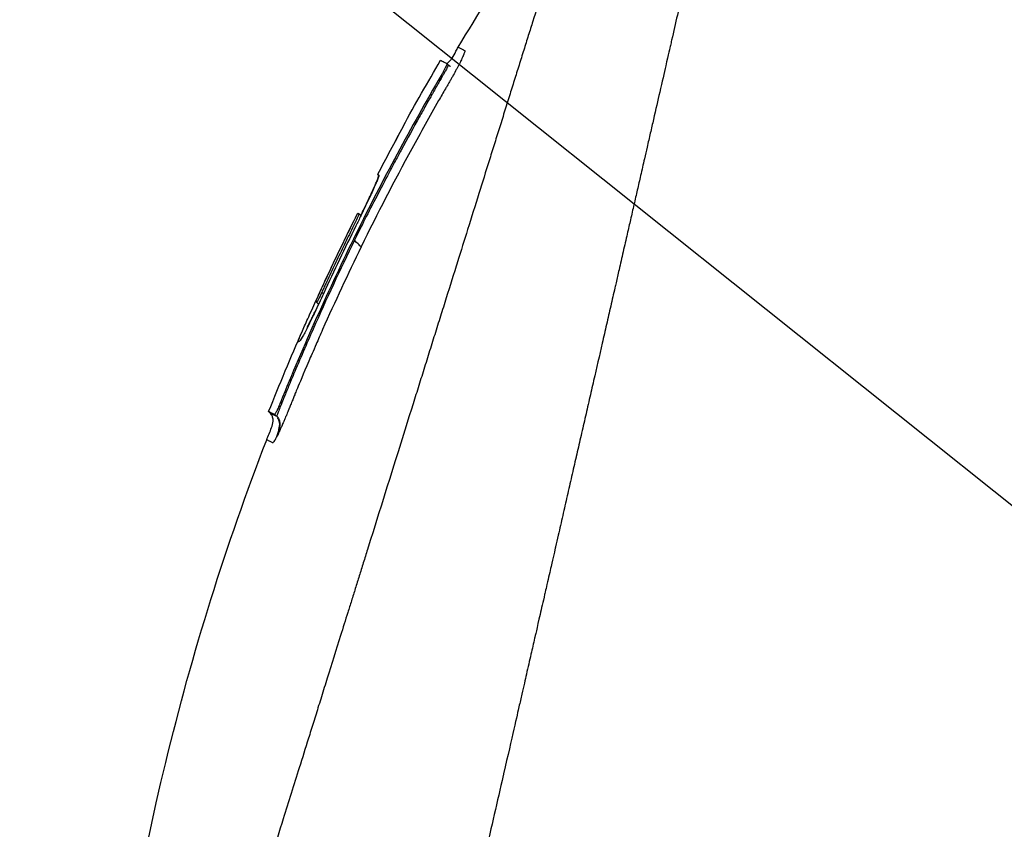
# Model space of a CAD drawing. Header units: millimetres. Extents: x 0 to 4378, y 0 to 2376.
# Tile 219 of 256: x 1425 to 1471, y 1201 to 1239. Entities that reach past the tile are written whole.
import ezdxf

# ---------------------------------------------------------------- set-up
doc = ezdxf.new("R2010")
doc.units = ezdxf.units.MM
doc.header["$LTSCALE"] = 0.2
doc.styles.add('Rainbow-5.0 Style', font='malgunsl.ttf')
doc.dimstyles.new('Rainbow-5.0 Style', dxfattribs={"dimtxt": 4, "dimasz": 2.5, "dimexe": 1, "dimexo": 1, "dimgap": 1, "dimtad": 1, "dimdsep": 46, "dimtxsty": 'Rainbow-5.0 Style', "dimcen": 0, "dimclrd": 251, "dimclre": 251, "dimclrt": 7, "dimazin": 3, "dimtp": 0.1, "dimtm": 0.1, "dimtfac": 0.61, "dimtmove": 0, "dimatfit": 3, "dimfxl": 1, "dimlwd": -1, "dimlwe": -1, "dimarcsym": 1})

# ---------------------------------------------------------------- blocks, each defined once
blk = doc.blocks.new('Blk$A47R2-4W24B')
for p, q in [((-199.903, 634.887), (-199.96, 634.944)), ((-200.189, 634.325), (-200.239, 634.375)), ((-202.033, 631.976), (-202.028, 631.973)), ((-202.033, 631.976), (-202.029, 631.972)), ((-203.237, 629.714), (-203.175, 629.652)), ((-203.237, 629.714), (-203.175, 629.652)), ((-203.175, 629.682), (-203.173, 629.68)), ((-202.972, 629.27), (-202.972, 629.27)), ((-204.169, 627.889), (-204.17, 627.889)), ((-204.108, 627.858), (-204.021, 627.771)), ((-205.791, 624.078), (-205.865, 624.153)), ((-206.15, 623.723), (-206.018, 623.591)), ((-207.818, 618.959), (-207.765, 618.907)), ((-208.374, 618.53), (-208.301, 618.458)), ((-208.095, 618.388), (-208.022, 618.315))]:
    blk.add_line(p, q)
for centre, radius, start, end in [((-95.341, 573.439), 121.689, 151.24844, 152.45484), ((-95.338, 573.438), 121.694, 151.24936, 152.45507)]:
    blk.add_arc(centre, radius, start, end)
for points, knots in [([(-188.671, 567.098), (-188.659, 567.11), (-188.508, 567.261), (-188.433, 567.335), (-188.374, 567.395), (-188.195, 567.573), (-188.075, 567.693), (-187.716, 568.052), (-187.475, 568.292), (-186.75, 569.016), (-186.263, 569.503), (-184.788, 570.976), (-183.79, 571.974), (-182.537, 573.228), (-182.286, 573.478), (-181.716, 574.048), (-181.391, 574.374), (-180.47, 575.295), (-179.861, 575.905), (-179.125, 576.642), (-179.003, 576.765), (-178.771, 576.997), (-178.661, 577.106), (-177.381, 578.389), (-176.197, 579.575), (-174.32, 581.457), (-173.635, 582.145), (-172.16, 583.625), (-171.368, 584.42), (-168.455, 587.345), (-166.31, 589.501), (-163.435, 592.396), (-162.719, 593.117), (-161.895, 593.948), (-161.789, 594.055), (-161.604, 594.242), (-161.519, 594.327), (-161.35, 594.498), (-161.263, 594.586), (-161.061, 594.79), (-160.949, 594.902), (-160.751, 595.103), (-160.668, 595.187), (-160.463, 595.394), (-160.34, 595.518), (-160.115, 595.746), (-160.013, 595.849), (-159.382, 596.486), (-158.853, 597.021), (-157.636, 598.253), (-156.947, 598.949), (-155.561, 600.353), (-154.863, 601.061), (-153.721, 602.219), (-153.274, 602.673), (-152.726, 603.228), (-152.625, 603.331), (-152.337, 603.622), (-152.151, 603.811), (-151.514, 604.456), (-151.06, 604.916), (-150.365, 605.62), (-150.12, 605.869), (-149.791, 606.201), (-149.706, 606.287), (-149.576, 606.419), (-149.533, 606.463), (-149.392, 606.605), (-149.292, 606.706), (-149.044, 606.957), (-148.889, 607.114), (-148.545, 607.461), (-148.362, 607.646), (-148, 608.012), (-147.822, 608.192), (-147.582, 608.434), (-147.524, 608.493), (-147.316, 608.703), (-147.161, 608.859), (-146.775, 609.249), (-146.556, 609.471), (-146.172, 609.859), (-146.008, 610.023), (-145.683, 610.351), (-145.518, 610.517), (-145.095, 610.944), (-144.841, 611.201), (-144.395, 611.652), (-144.209, 611.839), (-143.883, 612.168), (-143.743, 612.309), (-143.532, 612.522), (-143.461, 612.594), (-143.187, 612.871), (-142.984, 613.075), (-141.868, 614.201), (-140.957, 615.119), (-139.072, 617.019), (-138.095, 618.003), (-136.747, 619.361), (-136.368, 619.742), (-135.807, 620.306), (-135.625, 620.489), (-135.013, 621.105), (-134.58, 621.541), (-133.707, 622.419), (-133.264, 622.864), (-131.864, 624.273), (-130.912, 625.229), (-129.193, 626.955), (-128.424, 627.728), (-126.769, 629.389), (-125.885, 630.276), (-124.309, 631.856), (-123.614, 632.553), (-120.278, 635.896), (-117.751, 638.425), (-114.913, 641.262), (-114.418, 641.758), (-113.462, 642.713), (-113, 643.175), (-110.795, 645.378), (-109.193, 646.978), (-107.159, 649.009), (-106.569, 649.598), (-105.501, 650.664), (-105.021, 651.144), (-103.743, 652.418), (-103.082, 653.078), (-102.4, 653.759), (-102.226, 653.933), (-101.954, 654.204), (-101.879, 654.279), (-101.879, 654.279)], [-6.229962, -6.229962, -6.229962, -6.229962, -6.227864, -6.227864, -6.219552, -6.219552, -6.202929, -6.202929, -6.16968, -6.16968, -6.103208, -6.103208, -5.970065, -5.970065, -5.937453, -5.937453, -5.895346, -5.895346, -5.816119, -5.816119, -5.800362, -5.800362, -5.786281, -5.786281, -5.635887, -5.635887, -5.550128, -5.550128, -5.451964, -5.451964, -5.19041, -5.19041, -5.103809, -5.103809, -5.091041, -5.091041, -5.081268, -5.081268, -5.070806, -5.070806, -5.057101, -5.057101, -5.047416, -5.047416, -5.032993, -5.032993, -5.021064, -5.021064, -4.959513, -4.959513, -4.879662, -4.879662, -4.798866, -4.798866, -4.746913, -4.746913, -4.735039, -4.735039, -4.713278, -4.713278, -4.660559, -4.660559, -4.631405, -4.631405, -4.620962, -4.620962, -4.61581, -4.61581, -4.603824, -4.603824, -4.585775, -4.585775, -4.565126, -4.565126, -4.545061, -4.545061, -4.538129, -4.538129, -4.518662, -4.518662, -4.489931, -4.489931, -4.468034, -4.468034, -4.446173, -4.446173, -4.412022, -4.412022, -4.38742, -4.38742, -4.368644, -4.368644, -4.359076, -4.359076, -4.331844, -4.331844, -4.208918, -4.208918, -4.076245, -4.076245, -4.023995, -4.023995, -3.998904, -3.998904, -3.939656, -3.939656, -3.878964, -3.878964, -3.746371, -3.746371, -3.637173, -3.637173, -3.509455, -3.509455, -3.406658, -3.406658, -3.009825, -3.009825, -2.924337, -2.924337, -2.84138, -2.84138, -2.519502, -2.519502, -2.374871, -2.374871, -2.235834, -2.235834, -1.965462, -1.965462, -1.83333, -1.83333, -1.674568, -1.674568, -1.674568, -1.674568]), ([(-187.964, 566.391), (-187.929, 566.426), (-187.628, 566.727), (-186.957, 567.396), (-186.703, 567.649), (-185.939, 568.413), (-185.424, 568.927), (-183.867, 570.483), (-182.809, 571.54), (-181.442, 572.908), (-181.139, 573.211), (-180.48, 573.871), (-180.127, 574.224), (-178.824, 575.528), (-177.871, 576.483), (-176.366, 577.991), (-175.814, 578.544), (-173.782, 580.581), (-172.286, 582.082), (-167.824, 586.561), (-162.258, 592.155), (-156.387, 598.094), (-155.076, 599.421), (-153.118, 601.406), (-152.471, 602.063), (-151.57, 602.977), (-151.314, 603.235), (-150.559, 604), (-150.061, 604.505), (-149.404, 605.17), (-149.25, 605.326), (-148.986, 605.594), (-148.878, 605.702), (-148.668, 605.915), (-148.565, 606.019), (-148.359, 606.228), (-148.252, 606.336), (-147.733, 606.86), (-147.322, 607.275), (-146.469, 608.137), (-146.028, 608.582), (-144.77, 609.852), (-143.953, 610.677), (-142.329, 612.316), (-141.521, 613.13), (-139.869, 614.796), (-139.025, 615.646), (-137.309, 617.376), (-136.433, 618.258), (-135.104, 619.595), (-134.648, 620.054), (-133.426, 621.284), (-132.675, 622.039), (-131.077, 623.646), (-130.236, 624.491), (-128.587, 626.147), (-127.778, 626.959), (-126.207, 628.536), (-125.442, 629.304), (-123.229, 631.523), (-121.8, 632.956), (-117.831, 636.931), (-115.381, 639.382), (-112.704, 642.058), (-112.272, 642.489), (-110.264, 644.496), (-108.8, 645.958), (-105.531, 649.222), (-103.943, 650.808), (-102.574, 652.174), (-102.332, 652.415), (-101.81, 652.936), (-101.572, 653.174), (-101.253, 653.492), (-101.173, 653.572), (-101.172, 653.572)], [0.000001, 0.000001, 0.000001, 0.000001, 0.0174896, 0.0174896, 0.0280641, 0.0280641, 0.0492044, 0.0492044, 0.0915833, 0.0915833, 0.103829, 0.103829, 0.1177045, 0.1177045, 0.1548929, 0.1548929, 0.1762617, 0.1762617, 0.2332292, 0.2332292, 0.3447473, 0.3447473, 0.3768428, 0.3768428, 0.3928613, 0.3928613, 0.3992061, 0.3992061, 0.4115742, 0.4115742, 0.4153435, 0.4153435, 0.4181398, 0.4181398, 0.4207138, 0.4207138, 0.4231441, 0.4231441, 0.4328041, 0.4328041, 0.443145, 0.443145, 0.4624048, 0.4624048, 0.4815797, 0.4815797, 0.5018181, 0.5018181, 0.5229618, 0.5229618, 0.5340035, 0.5340035, 0.5527188, 0.5527188, 0.5738832, 0.5738832, 0.5945831, 0.5945831, 0.6145009, 0.6145009, 0.6528362, 0.6528362, 0.7241388, 0.7241388, 0.7381113, 0.7381113, 0.7906485, 0.7906485, 0.8696683, 0.8696683, 0.8893857, 0.8893857, 0.91901, 0.91901, 0.9486615, 0.9486615, 0.9486615, 0.9486615]), ([(-185.699, 651.991), (-185.7, 651.991), (-185.701, 651.989), (-185.702, 651.985), (-185.704, 651.981), (-185.706, 651.974), (-185.709, 651.965), (-185.714, 651.949), (-185.721, 651.923), (-185.731, 651.885), (-185.739, 651.85), (-185.75, 651.806), (-185.764, 651.749), (-185.776, 651.698), (-185.791, 651.635), (-185.809, 651.56), (-185.825, 651.491), (-185.844, 651.411), (-185.866, 651.318), (-185.886, 651.231), (-185.909, 651.133), (-185.934, 651.022), (-185.981, 650.818), (-186.038, 650.572), (-186.107, 650.273), (-186.119, 650.217), (-186.133, 650.159), (-186.146, 650.099), (-186.185, 649.928), (-186.242, 649.679), (-186.326, 649.315), (-186.394, 649.016), (-186.481, 648.638), (-186.593, 648.151), (-186.68, 647.769), (-186.783, 647.32), (-186.905, 646.785), (-187.01, 646.331), (-187.128, 645.815), (-187.263, 645.226), (-187.312, 645.011), (-187.364, 644.785), (-187.418, 644.55), (-187.497, 644.205), (-187.578, 643.848), (-187.662, 643.482), (-187.802, 642.871), (-187.949, 642.23), (-188.103, 641.561), (-188.18, 641.224), (-188.259, 640.88), (-188.34, 640.53), (-188.419, 640.184), (-188.5, 639.832), (-188.582, 639.473), (-188.748, 638.75), (-188.919, 638), (-189.096, 637.226), (-189.185, 636.839), (-189.275, 636.446), (-189.366, 636.047), (-189.385, 635.963), (-189.404, 635.879), (-189.423, 635.795), (-189.447, 635.689), (-189.52, 635.373), (-189.644, 634.833), (-189.719, 634.503), (-189.814, 634.089), (-189.929, 633.585), (-190.015, 633.21), (-190.113, 632.785), (-190.222, 632.306), (-190.27, 632.099), (-190.32, 631.882), (-190.372, 631.655), (-190.42, 631.445), (-190.47, 631.225), (-190.523, 630.997), (-190.563, 630.818), (-190.605, 630.635), (-190.649, 630.445), (-190.709, 630.185), (-190.769, 629.922), (-190.829, 629.658), (-190.881, 629.433), (-190.933, 629.206), (-190.985, 628.979), (-191.037, 628.751), (-191.09, 628.522), (-191.142, 628.293), (-191.196, 628.057), (-191.253, 627.809), (-191.306, 627.576), (-191.356, 627.358), (-191.403, 627.154), (-191.461, 626.901), (-191.519, 626.649), (-191.587, 626.35), (-191.653, 626.064), (-191.718, 625.777), (-191.781, 625.503), (-191.846, 625.218), (-191.894, 625.011), (-191.941, 624.805), (-191.988, 624.598), (-192.006, 624.52), (-192.024, 624.442), (-192.042, 624.364), (-192.108, 624.078), (-192.173, 623.79), (-192.239, 623.502), (-192.273, 623.358), (-192.306, 623.214), (-192.339, 623.069), (-192.372, 622.924), (-192.405, 622.779), (-192.439, 622.634), (-192.505, 622.343), (-192.572, 622.051), (-192.639, 621.758), (-192.773, 621.173), (-192.909, 620.582), (-193.045, 619.989), (-193.113, 619.692), (-193.181, 619.394), (-193.25, 619.095), (-193.318, 618.797), (-193.387, 618.497), (-193.456, 618.197), (-193.49, 618.046), (-193.525, 617.896), (-193.559, 617.745), (-193.594, 617.595), (-193.629, 617.444), (-193.663, 617.293), (-193.731, 616.999), (-193.798, 616.704), (-193.866, 616.409), (-193.868, 616.401), (-193.87, 616.392), (-193.872, 616.384), (-193.941, 616.08), (-194.011, 615.775), (-194.081, 615.469), (-194.151, 615.164), (-194.222, 614.858), (-194.292, 614.551), (-194.327, 614.397), (-194.362, 614.243), (-194.397, 614.09), (-194.432, 613.936), (-194.468, 613.782), (-194.503, 613.628), (-194.573, 613.319), (-194.644, 613.011), (-194.714, 612.701), (-194.756, 612.518), (-194.798, 612.336), (-194.84, 612.153), (-194.84, 612.15), (-194.841, 612.146), (-194.842, 612.142), (-194.855, 612.085), (-194.883, 611.961), (-194.927, 611.771), (-194.96, 611.627), (-195.002, 611.446), (-195.052, 611.226), (-195.079, 611.108), (-195.109, 610.979), (-195.141, 610.839), (-195.174, 610.695), (-195.209, 610.539), (-195.248, 610.372), (-195.274, 610.256), (-195.302, 610.134), (-195.331, 610.007), (-195.339, 609.972), (-195.347, 609.938), (-195.355, 609.904), (-195.437, 609.546), (-195.509, 609.233), (-195.57, 608.967), (-195.719, 608.315), (-195.805, 607.942), (-195.826, 607.852), (-195.884, 607.598), (-195.942, 607.344), (-196, 607.09), (-196.072, 606.777), (-196.143, 606.463), (-196.215, 606.15), (-196.247, 606.01), (-196.279, 605.869), (-196.311, 605.729), (-196.351, 605.556), (-196.39, 605.383), (-196.43, 605.209), (-196.476, 605.009), (-196.521, 604.809), (-196.567, 604.609), (-196.648, 604.253), (-196.89, 603.198), (-197.291, 601.452), (-197.297, 601.422), (-197.304, 601.392), (-197.311, 601.362), (-197.591, 600.143), (-197.87, 598.927), (-198.147, 597.718), (-198.363, 596.776), (-198.578, 595.838), (-198.791, 594.905), (-198.859, 594.611), (-198.926, 594.317), (-198.993, 594.024), (-199.273, 592.801), (-199.552, 591.588), (-199.827, 590.388), (-199.903, 590.058), (-199.978, 589.729), (-200.054, 589.401), (-200.112, 589.145), (-200.174, 588.877), (-200.238, 588.596), (-200.363, 588.052), (-200.498, 587.461), (-200.644, 586.825), (-200.709, 586.541), (-200.776, 586.248), (-200.845, 585.947), (-200.91, 585.663), (-200.976, 585.372), (-201.045, 585.074), (-201.109, 584.791), (-201.175, 584.502), (-201.243, 584.207), (-201.253, 584.162), (-201.264, 584.116), (-201.274, 584.07), (-201.327, 583.838), (-201.383, 583.596), (-201.44, 583.346), (-201.561, 582.817), (-201.691, 582.248), (-201.83, 581.641), (-201.952, 581.11), (-202.08, 580.55), (-202.215, 579.961), (-202.447, 578.947), (-202.699, 577.849), (-202.967, 576.679), (-203.16, 575.834), (-203.362, 574.951), (-203.572, 574.036)], [0.0008979, 0.0008979, 0.0008979, 0.0008979, 0.0108915, 0.0108915, 0.0108915, 0.020974, 0.020974, 0.020974, 0.0391503, 0.0391503, 0.0391503, 0.0554178, 0.0554178, 0.0554178, 0.0702751, 0.0702751, 0.0702751, 0.0840358, 0.0840358, 0.0840358, 0.0969119, 0.0969119, 0.0969119, 0.1205769, 0.1205769, 0.1205769, 0.125, 0.125, 0.125, 0.1638961, 0.1638961, 0.1638961, 0.1958374, 0.1958374, 0.1958374, 0.2208888, 0.2208888, 0.2208888, 0.2422005, 0.2422005, 0.2422005, 0.25, 0.25, 0.25, 0.2678209, 0.2678209, 0.2678209, 0.2975362, 0.2975362, 0.2975362, 0.3125, 0.3125, 0.3125, 0.3272656, 0.3272656, 0.3272656, 0.3570095, 0.3570095, 0.3570095, 0.3718814, 0.3718814, 0.3718814, 0.375, 0.375, 0.375, 0.3991671, 0.3991671, 0.3991671, 0.4139157, 0.4139157, 0.4139157, 0.4249028, 0.4249028, 0.4249028, 0.429655, 0.429655, 0.429655, 0.4340613, 0.4340613, 0.4340613, 0.4375, 0.4375, 0.4375, 0.4468814, 0.4468814, 0.4468814, 0.4548932, 0.4548932, 0.4548932, 0.4629051, 0.4629051, 0.4629051, 0.4712008, 0.4712008, 0.4712008, 0.4789288, 0.4789288, 0.4789288, 0.4866568, 0.4866568, 0.4866568, 0.4943848, 0.4943848, 0.4943848, 0.5, 0.5, 0.5, 0.502414, 0.502414, 0.502414, 0.5112437, 0.5112437, 0.5112437, 0.5156585, 0.5156585, 0.5156585, 0.5200734, 0.5200734, 0.5200734, 0.528903, 0.528903, 0.528903, 0.5465624, 0.5465624, 0.5465624, 0.555392, 0.555392, 0.555392, 0.5642217, 0.5642217, 0.5642217, 0.5686366, 0.5686366, 0.5686366, 0.5730514, 0.5730514, 0.5730514, 0.5816327, 0.5816327, 0.5816327, 0.5818813, 0.5818813, 0.5818813, 0.5907202, 0.5907202, 0.5907202, 0.5995591, 0.5995591, 0.5995591, 0.6039786, 0.6039786, 0.6039786, 0.6083981, 0.6083981, 0.6083981, 0.6172371, 0.6172371, 0.6172371, 0.622449, 0.622449, 0.622449, 0.6229413, 0.6229413, 0.6229413, 0.6298917, 0.6298917, 0.6298917, 0.6351416, 0.6351416, 0.6351416, 0.6379546, 0.6379546, 0.6379546, 0.6408496, 0.6408496, 0.6408496, 0.6428571, 0.6428571, 0.6428571, 0.6433986, 0.6433986, 0.6433986, 0.6491487, 0.6491487, 0.6491487, 0.6632653, 0.6632653, 0.6632653, 0.6704637, 0.6704637, 0.6704637, 0.6793393, 0.6793393, 0.6793393, 0.6833065, 0.6833065, 0.6833065, 0.6882149, 0.6882149, 0.6882149, 0.6938776, 0.6938776, 0.6938776, 0.7239727, 0.7239727, 0.7239727, 0.7244898, 0.7244898, 0.7244898, 0.7589042, 0.7589042, 0.7589042, 0.7857143, 0.7857143, 0.7857143, 0.7941949, 0.7941949, 0.7941949, 0.8295621, 0.8295621, 0.8295621, 0.8392857, 0.8392857, 0.8392857, 0.849008, 0.849008, 0.849008, 0.8678821, 0.8678821, 0.8678821, 0.876305, 0.876305, 0.876305, 0.8842189, 0.8842189, 0.8842189, 0.8917062, 0.8917062, 0.8917062, 0.8928571, 0.8928571, 0.8928571, 0.9031342, 0.9031342, 0.9031342, 0.9247967, 0.9247967, 0.9247967, 0.9437386, 0.9437386, 0.9437386, 0.9764071, 0.9764071, 0.9764071, 1, 1, 1, 1]), ([(-192.313, 648.438), (-192.313, 648.439), (-192.313, 648.439), (-192.337, 648.363), (-192.351, 648.318), (-192.382, 648.222), (-192.396, 648.177), (-192.474, 647.929), (-192.563, 647.643), (-192.754, 647.033), (-192.841, 646.753), (-193.072, 646.018), (-193.223, 645.536), (-193.62, 644.268), (-193.88, 643.436), (-194.562, 641.257), (-195.009, 639.831), (-195.638, 637.818), (-195.774, 637.384), (-195.984, 636.715), (-196.054, 636.491), (-196.195, 636.039), (-196.267, 635.81), (-196.377, 635.459), (-196.414, 635.34), (-196.526, 634.981), (-196.601, 634.743), (-196.751, 634.265), (-196.826, 634.026), (-196.939, 633.664), (-196.977, 633.543), (-197.055, 633.293), (-197.095, 633.164), (-197.176, 632.906), (-197.216, 632.777), (-197.339, 632.385), (-197.423, 632.117), (-197.582, 631.61), (-197.66, 631.36), (-197.817, 630.859), (-197.895, 630.61), (-198.133, 629.849), (-198.295, 629.331), (-198.632, 628.253), (-198.81, 627.686), (-199.144, 626.618), (-199.3, 626.12), (-199.509, 625.451), (-199.553, 625.31), (-199.775, 624.602), (-199.953, 624.033), (-200.223, 623.169), (-200.314, 622.879), (-200.495, 622.302), (-200.586, 622.012), (-200.768, 621.43), (-200.858, 621.142), (-200.995, 620.703), (-201.042, 620.554), (-201.133, 620.263), (-201.177, 620.122), (-201.269, 619.828), (-201.315, 619.681), (-201.447, 619.26), (-201.537, 618.973), (-202.311, 616.5), (-203.009, 614.267), (-203.777, 611.813), (-203.842, 611.605), (-203.973, 611.188), (-204.036, 610.984), (-204.162, 610.583), (-204.224, 610.385), (-204.346, 609.994), (-204.406, 609.803), (-204.525, 609.424), (-204.584, 609.235), (-204.753, 608.695), (-204.866, 608.334), (-205.192, 607.294), (-205.406, 606.608), (-205.702, 605.663), (-205.793, 605.37), (-205.928, 604.94), (-205.971, 604.803), (-206.098, 604.398), (-206.181, 604.132), (-206.342, 603.617), (-206.419, 603.37), (-206.642, 602.658), (-206.787, 602.195), (-207.184, 600.926), (-207.435, 600.125), (-207.87, 598.735), (-208.055, 598.143), (-208.514, 596.676), (-208.786, 595.806), (-209.188, 594.521), (-209.321, 594.096), (-209.519, 593.463), (-209.585, 593.253), (-209.683, 592.94), (-209.715, 592.836), (-209.764, 592.68), (-209.78, 592.628), (-209.805, 592.55), (-209.813, 592.524), (-209.829, 592.472), (-209.837, 592.446), (-209.845, 592.42)], [0.000492, 0.000492, 0.000492, 0.000492, 0.070477, 0.070477, 0.116784, 0.116784, 0.147598, 0.147598, 0.270163, 0.270163, 0.35129, 0.35129, 0.459378, 0.459378, 0.603543, 0.603543, 0.795477, 0.795477, 0.846759, 0.846759, 0.872247, 0.872247, 0.897546, 0.897546, 0.910816, 0.910816, 0.936058, 0.936058, 0.961053, 0.961053, 0.973407, 0.973407, 0.986612, 0.986612, 0.999925, 0.999925, 1.026343, 1.026343, 1.051465, 1.051465, 1.076258, 1.076258, 1.125243, 1.125243, 1.177878, 1.177878, 1.224985, 1.224985, 1.237745, 1.237745, 1.287061, 1.287061, 1.311764, 1.311764, 1.336615, 1.336615, 1.361333, 1.361333, 1.372959, 1.372959, 1.384222, 1.384222, 1.395507, 1.395507, 1.41867, 1.41867, 1.596072, 1.596072, 1.612752, 1.612752, 1.628768, 1.628768, 1.644172, 1.644172, 1.659003, 1.659003, 1.673475, 1.673475, 1.702106, 1.702106, 1.756638, 1.756638, 1.781274, 1.781274, 1.792708, 1.792708, 1.814679, 1.814679, 1.835454, 1.835454, 1.874477, 1.874477, 1.942807, 1.942807, 1.994085, 1.994085, 2.070998, 2.070998, 2.109452, 2.109452, 2.128666, 2.128666, 2.138273, 2.138273, 2.143077, 2.143077, 2.145479, 2.145479, 2.147874, 2.147874, 2.147874, 2.147874]), ([(-199.979, 634.954), (-199.966, 634.957), (-199.954, 634.962), (-199.923, 634.977), (-199.905, 634.988), (-199.863, 635.021), (-199.841, 635.043), (-199.784, 635.108), (-199.752, 635.154), (-199.656, 635.304), (-199.598, 635.412), (-199.504, 635.585), (-199.468, 635.649), (-199.43, 635.713)], [0.88221943, 0.88221943, 0.88221943, 0.88221943, 0.88612857, 0.88612857, 0.89254312, 0.89254312, 0.90193654, 0.90193654, 0.91846699, 0.91846699, 0.95532451, 0.95532451, 0.97748476, 0.97748476, 0.97748476, 0.97748476]), ([(-199.43, 635.713), (-199.429, 635.712), (-199.421, 635.708), (-199.405, 635.7), (-199.389, 635.692), (-199.366, 635.68), (-199.334, 635.664), (-199.303, 635.648), (-199.264, 635.628), (-199.218, 635.604), (-199.195, 635.592), (-199.17, 635.579), (-199.143, 635.565), (-199.139, 635.564), (-199.136, 635.562), (-199.133, 635.56), (-199.131, 635.559), (-199.129, 635.559), (-199.128, 635.557), (-199.126, 635.556), (-199.125, 635.554), (-199.124, 635.552), (-199.12, 635.543), (-199.122, 635.526), (-199.127, 635.501), (-199.133, 635.476), (-199.144, 635.444), (-199.159, 635.404), (-199.163, 635.394), (-199.167, 635.384), (-199.171, 635.373), (-199.173, 635.368), (-199.175, 635.362), (-199.178, 635.357), (-199.179, 635.354), (-199.18, 635.351), (-199.181, 635.348), (-199.182, 635.345), (-199.183, 635.342), (-199.185, 635.339), (-199.189, 635.328), (-199.195, 635.316), (-199.2, 635.303), (-199.203, 635.297), (-199.205, 635.291), (-199.208, 635.285), (-199.211, 635.278), (-199.214, 635.272), (-199.217, 635.265), (-199.22, 635.258), (-199.223, 635.252), (-199.226, 635.245), (-199.236, 635.222), (-199.247, 635.199), (-199.259, 635.174), (-199.274, 635.142), (-199.29, 635.108), (-199.307, 635.073), (-199.314, 635.058), (-199.322, 635.043), (-199.33, 635.027)], [-0.2887059, -0.2887059, -0.2887059, -0.2887059, -0.2541581, -0.2541581, -0.2541581, -0.2195873, -0.2195873, -0.2195873, -0.1850229, -0.1850229, -0.1850229, -0.1677408, -0.1677408, -0.1677408, -0.1655805, -0.1655805, -0.1655805, -0.1645003, -0.1645003, -0.1645003, -0.1634202, -0.1634202, -0.1634202, -0.1590997, -0.1590997, -0.1590997, -0.1547791, -0.1547791, -0.1547791, -0.153699, -0.153699, -0.153699, -0.1531589, -0.1531589, -0.1531589, -0.1528889, -0.1528889, -0.1528889, -0.1526188, -0.1526188, -0.1526188, -0.1515387, -0.1515387, -0.1515387, -0.1509986, -0.1509986, -0.1509986, -0.1504586, -0.1504586, -0.1504586, -0.1499185, -0.1499185, -0.1499185, -0.1481076, -0.1481076, -0.1481076, -0.1457567, -0.1457567, -0.1457567, -0.1447486, -0.1447486, -0.1447486, -0.1447486]), ([(-199.43, 635.713), (-199.43, 635.713), (-199.43, 635.713), (-199.43, 635.713), (-199.43, 635.713), (-199.43, 635.713), (-199.43, 635.713)], [-0.2892613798, -0.2892613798, -0.2892613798, -0.2892613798, -0.2887161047, -0.2887161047, -0.2887161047, -0.2887058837, -0.2887058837, -0.2887058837, -0.2887058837]), ([(-199.33, 635.027), (-199.34, 635.006), (-199.351, 634.985), (-199.361, 634.963), (-199.381, 634.925), (-199.401, 634.886), (-199.422, 634.846), (-199.443, 634.805), (-199.464, 634.764), (-199.487, 634.721), (-199.498, 634.7), (-199.51, 634.678), (-199.521, 634.657), (-199.533, 634.635), (-199.545, 634.613), (-199.557, 634.591), (-199.605, 634.503), (-199.655, 634.412), (-199.707, 634.319), (-199.733, 634.273), (-199.76, 634.226), (-199.786, 634.179), (-199.8, 634.156), (-199.813, 634.132), (-199.827, 634.109), (-199.84, 634.085), (-199.854, 634.062), (-199.868, 634.039), (-199.881, 634.015), (-199.895, 633.992), (-199.908, 633.968), (-199.922, 633.945), (-199.936, 633.921), (-199.949, 633.898), (-199.977, 633.851), (-200.004, 633.804), (-200.031, 633.757), (-200.14, 633.57), (-200.248, 633.382), (-200.356, 633.194), (-200.786, 632.441), (-201.209, 631.684), (-201.623, 630.922), (-202.452, 629.398), (-203.248, 627.856), (-204.009, 626.298)], [-0.1447486, -0.1447486, -0.1447486, -0.1447486, -0.1434058, -0.1434058, -0.1434058, -0.1410549, -0.1410549, -0.1410549, -0.138704, -0.138704, -0.138704, -0.1375285, -0.1375285, -0.1375285, -0.1363531, -0.1363531, -0.1363531, -0.1316512, -0.1316512, -0.1316512, -0.1293003, -0.1293003, -0.1293003, -0.1281249, -0.1281249, -0.1281249, -0.1269494, -0.1269494, -0.1269494, -0.125774, -0.125774, -0.125774, -0.1245985, -0.1245985, -0.1245985, -0.1222476, -0.1222476, -0.1222476, -0.1128439, -0.1128439, -0.1128439, -0.0752293, -0.0752293, -0.0752293, 0, 0, 0, 0]), ([(-200.26, 635.097), (-200.26, 635.097), (-200.26, 635.097), (-200.259, 635.097), (-200.235, 635.084), (-200.136, 635.034), (-200.061, 634.996), (-199.961, 634.945)], [-0.8656065, -0.8656065, -0.8656065, -0.8656065, -0.8621421, -0.8621421, -0.4402995, -0.4402995, -0.000001, -0.000001, -0.000001, -0.000001]), ([(-199.961, 634.945), (-199.957, 634.943), (-199.957, 634.934), (-199.965, 634.905), (-199.973, 634.885), (-199.994, 634.833), (-200.009, 634.801), (-200.045, 634.728), (-200.065, 634.688), (-200.111, 634.603), (-200.135, 634.557), (-200.186, 634.466), (-200.212, 634.42), (-200.239, 634.375)], [-0.09818224, -0.09818224, -0.09818224, -0.09818224, -0.08163434, -0.08163434, -0.06586622, -0.06586622, -0.04902056, -0.04902056, -0.0323577, -0.0323577, -0.01585951, -0.01585951, -0.00000099, -0.00000099, -0.00000099, -0.00000099]), ([(-199.903, 634.887), (-199.902, 634.886), (-199.901, 634.884), (-199.901, 634.88), (-199.901, 634.878), (-199.901, 634.876), (-199.902, 634.873), (-199.902, 634.871), (-199.903, 634.868), (-199.903, 634.866), (-199.904, 634.863), (-199.905, 634.86), (-199.906, 634.857), (-199.908, 634.85), (-199.911, 634.844), (-199.913, 634.838), (-199.916, 634.831), (-199.919, 634.823), (-199.923, 634.814), (-199.933, 634.792), (-199.945, 634.766), (-199.96, 634.736), (-199.964, 634.728), (-199.968, 634.721), (-199.972, 634.713), (-199.982, 634.694), (-199.996, 634.669), (-200.013, 634.636), (-200.029, 634.607), (-200.048, 634.573), (-200.071, 634.532), (-200.074, 634.528), (-200.076, 634.524), (-200.078, 634.52), (-200.105, 634.472), (-200.129, 634.429), (-200.15, 634.394), (-200.165, 634.366), (-200.179, 634.343), (-200.189, 634.325)], [0.0317932, 0.0317932, 0.0317932, 0.0317932, 0.0990517, 0.0990517, 0.0990517, 0.125, 0.125, 0.125, 0.1497348, 0.1497348, 0.1497348, 0.1822151, 0.1822151, 0.1822151, 0.25, 0.25, 0.25, 0.3087286, 0.3087286, 0.3087286, 0.4613421, 0.4613421, 0.4613421, 0.5, 0.5, 0.5, 0.6333546, 0.6333546, 0.6333546, 0.75, 0.75, 0.75, 0.7608461, 0.7608461, 0.7608461, 0.894498, 0.894498, 0.894498, 1, 1, 1, 1]), ([(-199.903, 634.887), (-199.888, 634.872), (-199.873, 634.857), (-199.851, 634.839), (-199.846, 634.835), (-199.838, 634.829), (-199.836, 634.827), (-199.833, 634.825), (-199.833, 634.825), (-199.832, 634.824), (-199.832, 634.824), (-199.831, 634.824), (-199.831, 634.823), (-199.831, 634.823), (-199.831, 634.823), (-199.831, 634.823), (-199.831, 634.823), (-199.83, 634.823), (-199.83, 634.823), (-199.83, 634.823), (-199.83, 634.823), (-199.83, 634.823)], [0, 0, 0, 0, 0.006302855, 0.006302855, 0.008419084, 0.008419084, 0.009213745, 0.009213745, 0.009413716, 0.009413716, 0.009571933, 0.009571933, 0.009651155, 0.009651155, 0.009690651, 0.009690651, 0.009730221, 0.009730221, 0.009769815, 0.009769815, 0.009776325, 0.009776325, 0.009776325, 0.009776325]), ([(-199.832, 634.824), (-199.832, 634.824), (-199.832, 634.824), (-199.832, 634.824), (-199.831, 634.824), (-199.828, 634.822), (-199.825, 634.82), (-199.821, 634.818), (-199.819, 634.817), (-199.816, 634.816), (-199.815, 634.815), (-199.813, 634.814), (-199.813, 634.814), (-199.813, 634.814)], [0.02034435, 0.02034435, 0.02034435, 0.02034435, 0.02145072, 0.02145072, 0.04171423, 0.04171423, 0.06063341, 0.06063341, 0.06772746, 0.06772746, 0.07304792, 0.07304792, 0.074301, 0.074301, 0.074301, 0.074301]), ([(-199.814, 634.814), (-199.814, 634.814), (-199.814, 634.814), (-199.813, 634.814), (-199.811, 634.813), (-199.805, 634.811), (-199.802, 634.809), (-199.797, 634.808), (-199.796, 634.807), (-199.796, 634.807), (-199.796, 634.807), (-199.795, 634.807), (-199.795, 634.807), (-199.795, 634.807), (-199.795, 634.807), (-199.795, 634.807)], [0.075540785, 0.075540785, 0.075540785, 0.075540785, 0.076098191, 0.076098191, 0.078373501, 0.078373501, 0.080325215, 0.080325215, 0.080606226, 0.080606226, 0.080645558, 0.080645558, 0.080665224, 0.080665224, 0.080678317, 0.080678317, 0.080678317, 0.080678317]), ([(-200.239, 634.375), (-201.667, 631.928), (-203.006, 629.437), (-205.54, 624.296), (-206.727, 621.649), (-207.818, 618.959)], [-1.719587, -1.719587, -1.719587, -1.719587, -0.870829, -0.870829, -0.000001, -0.000001, -0.000001, -0.000001]), ([(-200.189, 634.325), (-200.195, 634.315), (-200.206, 634.294), (-200.224, 634.264), (-200.247, 634.223), (-200.281, 634.165), (-200.325, 634.087), (-200.339, 634.062), (-200.355, 634.034), (-200.373, 634.004), (-200.395, 633.965), (-200.42, 633.922), (-200.447, 633.874), (-200.451, 633.866), (-200.456, 633.858), (-200.461, 633.85), (-200.468, 633.836), (-200.476, 633.823), (-200.484, 633.809), (-200.496, 633.787), (-200.509, 633.765), (-200.521, 633.744), (-200.533, 633.722), (-200.546, 633.7), (-200.558, 633.679), (-200.57, 633.657), (-200.583, 633.635), (-200.595, 633.614), (-200.62, 633.569), (-200.645, 633.525), (-200.669, 633.484), (-200.69, 633.446), (-200.711, 633.409), (-200.731, 633.374), (-200.808, 633.237), (-200.885, 633.1), (-200.963, 632.962), (-201.064, 632.782), (-201.165, 632.601), (-201.266, 632.42), (-201.537, 631.933), (-201.823, 631.415), (-202.121, 630.864), (-202.186, 630.745), (-202.252, 630.623), (-202.318, 630.501), (-202.4, 630.348), (-202.531, 630.105), (-202.708, 629.77)], [0, 0, 0, 0, 0.0133397, 0.0133397, 0.0133397, 0.03125, 0.03125, 0.03125, 0.0436988, 0.0436988, 0.0436988, 0.0597938, 0.0597938, 0.0597938, 0.0625, 0.0625, 0.0625, 0.0673095, 0.0673095, 0.0673095, 0.0751746, 0.0751746, 0.0751746, 0.0832707, 0.0832707, 0.0832707, 0.0916192, 0.0916192, 0.0916192, 0.1091793, 0.1091793, 0.1091793, 0.125, 0.125, 0.125, 0.1792162, 0.1792162, 0.1792162, 0.25, 0.25, 0.25, 0.4553665, 0.4553665, 0.4553665, 0.5, 0.5, 0.5, 0.6281551, 0.6281551, 0.6281551, 0.6281551]), ([(-199.989, 633.853), (-199.989, 633.853), (-199.989, 633.853), (-199.989, 633.853), (-199.989, 633.853), (-199.989, 633.854), (-199.988, 633.855), (-199.987, 633.856), (-199.987, 633.857), (-199.985, 633.86), (-199.984, 633.862), (-199.982, 633.866), (-199.981, 633.866), (-199.981, 633.867)], [0.018027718, 0.018027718, 0.018027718, 0.018027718, 0.018129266, 0.018129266, 0.018485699, 0.018485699, 0.018904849, 0.018904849, 0.019483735, 0.019483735, 0.020372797, 0.020372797, 0.020720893, 0.020720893, 0.020720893, 0.020720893]), ([(-202.708, 629.77), (-202.877, 629.452), (-203.088, 629.051), (-203.339, 628.565), (-203.752, 627.764), (-204.077, 627.112), (-204.322, 626.61)], [0.6281551, 0.6281551, 0.6281551, 0.6281551, 0.75, 0.75, 0.75, 1, 1, 1, 1]), ([(-203.175, 629.682), (-203.169, 629.68), (-203.172, 629.659), (-203.194, 629.585), (-203.214, 629.531), (-203.291, 629.34), (-203.365, 629.168), (-203.555, 628.747), (-203.671, 628.499), (-203.87, 628.082), (-203.945, 627.927), (-204.1, 627.61), (-204.179, 627.449), (-204.259, 627.288)], [-0.4066496, -0.4066496, -0.4066496, -0.4066496, -0.3530901, -0.3530901, -0.2996138, -0.2996138, -0.2036808, -0.2036808, -0.1075118, -0.1075118, -0.053792, -0.053792, 0, 0, 0, 0]), ([(-204.024, 627.774), (-203.969, 627.888), (-203.915, 628), (-203.71, 628.427), (-203.601, 628.662), (-203.403, 629.091), (-203.334, 629.248), (-203.249, 629.45), (-203.2, 629.57), (-203.184, 629.638), (-203.182, 629.649), (-203.182, 629.659)], [-1.875154, -1.875154, -1.875154, -1.875154, -1.786266, -1.786266, -1.531519, -1.531519, -1.065024, -1.065024, -0.555126, -0.555126, -0.455018, -0.455018, -0.455018, -0.455018]), ([(-203.237, 629.714), (-203.234, 629.713), (-203.23, 629.711), (-203.224, 629.708), (-203.219, 629.705), (-203.212, 629.701), (-203.204, 629.697), (-203.195, 629.693), (-203.185, 629.689), (-203.175, 629.682)], [-1, -1, -1, -1, -0.666667, -0.666667, -0.666667, -0.333333, -0.333333, -0.333333, 0, 0, 0, 0]), ([(-205.778, 624.108), (-205.849, 623.952), (-205.921, 623.796), (-206.064, 623.491), (-206.134, 623.343), (-206.278, 623.041), (-206.413, 622.762), (-206.627, 622.335), (-206.717, 622.159), (-206.958, 621.728), (-206.94, 621.854), (-206.976, 621.84), (-206.982, 621.832), (-206.978, 621.87), (-206.944, 621.953), (-206.903, 622.053), (-206.855, 622.167), (-206.658, 622.613), (-206.557, 622.84), (-206.309, 623.389), (-206.176, 623.683), (-205.931, 624.217), (-205.735, 624.643), (-205.152, 625.892), (-204.668, 626.894), (-204.17, 627.889)], [-1.490546, -1.490546, -1.490546, -1.490546, -1.372171, -1.372171, -1.254036, -1.254036, -1.123299, -1.123299, -1.043679, -1.043679, -0.850826, -0.850826, -0.807838, -0.807838, -0.709589, -0.709589, -0.595224, -0.595224, -0.510831, -0.510831, -0.413449, -0.413449, -0.333919, -0.333919, 0, 0, 0, 0]), ([(-205.865, 624.153), (-205.922, 624.029), (-205.978, 623.912), (-206.042, 623.783), (-206.06, 623.749), (-206.085, 623.704), (-206.093, 623.694), (-206.098, 623.696), (-206.101, 623.698), (-206.107, 623.701), (-206.11, 623.703), (-206.119, 623.707), (-206.124, 623.71), (-206.133, 623.714), (-206.137, 623.716), (-206.144, 623.72), (-206.147, 623.721), (-206.151, 623.723), (-206.146, 623.735), (-206.126, 623.783), (-206.111, 623.818), (-206.052, 623.95), (-205.999, 624.068), (-205.906, 624.27), (-205.871, 624.347), (-205.799, 624.502), (-205.763, 624.58), (-205.655, 624.812), (-205.583, 624.967), (-205.365, 625.431), (-205.219, 625.74), (-204.923, 626.356), (-204.774, 626.664), (-204.549, 627.124), (-204.473, 627.277), (-204.322, 627.583), (-204.246, 627.736), (-204.169, 627.889)], [0, 0, 0, 0, 0.049586, 0.049586, 0.074046, 0.074046, 0.09857, 0.09857, 0.137167, 0.137167, 0.175764, 0.175764, 0.252958, 0.252958, 0.330152, 0.330152, 0.407345, 0.407345, 0.43188, 0.43188, 0.45635, 0.45635, 0.505944, 0.505944, 0.536823, 0.536823, 0.567702, 0.567702, 0.629461, 0.629461, 0.752975, 0.752975, 0.876487, 0.876487, 0.938244, 0.938244, 1, 1, 1, 1]), ([(-204.169, 627.889), (-204.167, 627.888), (-204.164, 627.887), (-204.161, 627.885), (-204.157, 627.883), (-204.153, 627.881), (-204.148, 627.878), (-204.143, 627.875), (-204.137, 627.872), (-204.13, 627.869), (-204.127, 627.867), (-204.123, 627.866), (-204.12, 627.864), (-204.116, 627.862), (-204.112, 627.86), (-204.108, 627.858), (-204.106, 627.857), (-204.11, 627.844), (-204.119, 627.82), (-204.129, 627.796), (-204.144, 627.761), (-204.163, 627.718), (-204.203, 627.63), (-204.259, 627.513), (-204.32, 627.39), (-204.452, 627.123), (-204.584, 626.854), (-204.715, 626.585), (-204.845, 626.316), (-204.975, 626.047), (-205.104, 625.777), (-205.233, 625.507), (-205.361, 625.237), (-205.487, 624.966), (-205.551, 624.831), (-205.614, 624.695), (-205.677, 624.56), (-205.708, 624.492), (-205.74, 624.424), (-205.771, 624.356), (-205.802, 624.288), (-205.834, 624.22), (-205.865, 624.153)], [0, 0, 0, 0, 0.102758, 0.102758, 0.102758, 0.205514, 0.205514, 0.205514, 0.30827, 0.30827, 0.30827, 0.359648, 0.359648, 0.359648, 0.411026, 0.411026, 0.411026, 0.438236, 0.438236, 0.438236, 0.465377, 0.465377, 0.465377, 0.5204, 0.5204, 0.5204, 0.640302, 0.640302, 0.640302, 0.760202, 0.760202, 0.760202, 0.880101, 0.880101, 0.880101, 0.94005, 0.94005, 0.94005, 0.970025, 0.970025, 0.970025, 1, 1, 1, 1]), ([(-204.259, 627.288), (-204.52, 626.762), (-204.777, 626.234), (-205.283, 625.173), (-205.532, 624.642), (-205.778, 624.108)], [0.000001, 0.000001, 0.000001, 0.000001, 0.1762141, 0.1762141, 0.3524272, 0.3524272, 0.3524272, 0.3524272]), ([(-204.322, 626.61), (-205.001, 625.224), (-205.654, 623.825), (-206.279, 622.413), (-206.591, 621.708), (-206.897, 620.999), (-207.196, 620.287), (-207.27, 620.109), (-207.345, 619.931), (-207.418, 619.753), (-207.437, 619.708), (-207.455, 619.664), (-207.474, 619.619), (-207.483, 619.597), (-207.492, 619.574), (-207.501, 619.552), (-207.51, 619.53), (-207.52, 619.508), (-207.529, 619.485), (-207.565, 619.396), (-207.602, 619.307), (-207.639, 619.217), (-207.675, 619.128), (-207.711, 619.039), (-207.748, 618.949), (-207.752, 618.938), (-207.757, 618.927), (-207.761, 618.916), (-207.763, 618.913), (-207.764, 618.91), (-207.765, 618.907)], [0, 0, 0, 0, 0.548701, 0.548701, 0.548701, 0.823051, 0.823051, 0.823051, 0.891639, 0.891639, 0.891639, 0.908786, 0.908786, 0.908786, 0.917359, 0.917359, 0.917359, 0.925933, 0.925933, 0.925933, 0.960226, 0.960226, 0.960226, 0.99452, 0.99452, 0.99452, 0.998807, 0.998807, 0.998807, 1, 1, 1, 1]), ([(-204.009, 626.298), (-204.639, 625.01), (-205.245, 623.71), (-205.828, 622.4), (-205.94, 622.149), (-206.04, 621.92), (-206.13, 621.716), (-206.275, 621.383), (-206.391, 621.114), (-206.48, 620.907), (-206.747, 620.285), (-206.923, 619.859), (-207.017, 619.632), (-207.053, 619.546), (-207.086, 619.465), (-207.117, 619.391), (-207.137, 619.341), (-207.151, 619.307), (-207.187, 619.218), (-207.207, 619.169), (-207.231, 619.11), (-207.259, 619.041), (-207.261, 619.036), (-207.263, 619.031), (-207.265, 619.026), (-207.301, 618.938), (-207.332, 618.861), (-207.358, 618.796), (-207.371, 618.764), (-207.383, 618.735), (-207.394, 618.709), (-207.399, 618.695), (-207.407, 618.676), (-207.417, 618.652), (-207.422, 618.64), (-207.427, 618.627), (-207.433, 618.613), (-207.437, 618.603), (-207.441, 618.592), (-207.446, 618.581), (-207.45, 618.573), (-207.453, 618.563), (-207.457, 618.554), (-207.463, 618.54), (-207.469, 618.525), (-207.475, 618.511), (-207.49, 618.474), (-207.507, 618.435), (-207.523, 618.395), (-207.542, 618.351), (-207.565, 618.294), (-207.594, 618.227), (-207.615, 618.177), (-207.639, 618.12), (-207.665, 618.059), (-207.683, 618.018), (-207.699, 617.982), (-207.713, 617.949), (-207.718, 617.938), (-207.723, 617.926), (-207.727, 617.916), (-207.732, 617.904), (-207.737, 617.893), (-207.742, 617.883), (-207.753, 617.858), (-207.763, 617.836), (-207.771, 617.818), (-207.783, 617.789), (-207.792, 617.769), (-207.798, 617.757), (-207.808, 617.736), (-207.817, 617.715), (-207.827, 617.693), (-207.857, 617.629), (-207.887, 617.564), (-207.918, 617.5), (-207.923, 617.49), (-207.927, 617.48), (-207.932, 617.471), (-207.951, 617.432), (-207.967, 617.401), (-207.98, 617.375), (-208.002, 617.33), (-208.016, 617.304), (-208.024, 617.29)], [-1, -1, -1, -1, -0.571429, -0.571429, -0.571429, -0.517013, -0.517013, -0.517013, -0.428571, -0.428571, -0.428571, -0.285714, -0.285714, -0.285714, -0.251318, -0.251318, -0.251318, -0.22809, -0.22809, -0.22809, -0.215245, -0.215245, -0.215245, -0.214286, -0.214286, -0.214286, -0.190326, -0.190326, -0.190326, -0.178571, -0.178571, -0.178571, -0.170079, -0.170079, -0.170079, -0.165897, -0.165897, -0.165897, -0.16301, -0.16301, -0.16301, -0.160714, -0.160714, -0.160714, -0.15572, -0.15572, -0.15572, -0.142857, -0.142857, -0.142857, -0.122369, -0.122369, -0.122369, -0.107143, -0.107143, -0.107143, -0.098661, -0.098661, -0.098661, -0.095602, -0.095602, -0.095602, -0.092244, -0.092244, -0.092244, -0.084114, -0.084114, -0.084114, -0.071429, -0.071429, -0.071429, -0.062578, -0.062578, -0.062578, -0.035714, -0.035714, -0.035714, -0.032876, -0.032876, -0.032876, -0.020946, -0.020946, -0.020946, 0, 0, 0, 0]), ([(-206.558, 622.471), (-206.551, 622.488), (-206.543, 622.504), (-206.535, 622.521), (-206.486, 622.623), (-206.432, 622.734), (-206.376, 622.851), (-206.347, 622.909), (-206.318, 622.97), (-206.288, 623.031), (-206.258, 623.093), (-206.228, 623.156), (-206.197, 623.22), (-206.158, 623.299), (-206.118, 623.381), (-206.077, 623.464)], [0.5180096, 0.5180096, 0.5180096, 0.5180096, 0.5367422, 0.5367422, 0.5367422, 0.6513142, 0.6513142, 0.6513142, 0.7086002, 0.7086002, 0.7086002, 0.7658861, 0.7658861, 0.7658861, 0.8372573, 0.8372573, 0.8372573, 0.8372573]), ([(-206.96, 621.84), (-206.96, 621.84), (-206.96, 621.84), (-206.96, 621.84), (-206.96, 621.84), (-206.956, 621.835), (-206.952, 621.831), (-206.948, 621.827)], [0, 0, 0, 0, 0.000012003, 0.000012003, 0.000062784, 0.000062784, 0.002840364, 0.002840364, 0.002840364, 0.002840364]), ([(-207.818, 618.959), (-207.847, 618.888), (-207.876, 618.817), (-207.937, 618.678), (-207.967, 618.611), (-208.019, 618.503), (-208.041, 618.461), (-208.068, 618.416), (-208.076, 618.404), (-208.088, 618.389), (-208.092, 618.386), (-208.095, 618.388)], [-0.09630603, -0.09630603, -0.09630603, -0.09630603, -0.07320762, -0.07320762, -0.04828154, -0.04828154, -0.02519492, -0.02519492, -0.01231734, -0.01231734, -0.000001, -0.000001, -0.000001, -0.000001]), ([(-207.765, 618.907), (-207.768, 618.898), (-207.772, 618.89), (-207.775, 618.882), (-207.784, 618.86), (-207.793, 618.838), (-207.802, 618.816), (-207.82, 618.771), (-207.837, 618.727), (-207.853, 618.685), (-207.886, 618.601), (-207.917, 618.522), (-207.943, 618.459), (-207.956, 618.428), (-207.968, 618.4), (-207.978, 618.378), (-207.988, 618.356), (-207.997, 618.339), (-208.005, 618.328)], [0, 0, 0, 0, 0.0317634, 0.0317634, 0.0317634, 0.1197849, 0.1197849, 0.1197849, 0.2958279, 0.2958279, 0.2958279, 0.647914, 0.647914, 0.647914, 0.823957, 0.823957, 0.823957, 0.9999999, 0.9999999, 0.9999999, 0.9999999]), ([(-208.466, 617.201), (-208.392, 617.393), (-208.304, 617.579), (-208.203, 617.872), (-208.174, 617.975), (-208.163, 618.142), (-208.167, 618.206), (-208.201, 618.321), (-208.23, 618.375), (-208.277, 618.433), (-208.289, 618.446), (-208.301, 618.458)], [0, 0, 0, 0, 0.0615739, 0.0615739, 0.0930882, 0.0930882, 0.1117244, 0.1117244, 0.1291911, 0.1291911, 0.1343254, 0.1343254, 0.1343254, 0.1343254]), ([(-208.095, 618.388), (-208.28, 618.483), (-208.374, 618.53), (-208.374, 618.53), (-208.374, 618.53), (-208.374, 618.53), (-208.374, 618.53)], [0, 0, 0, 0, 0.5021852, 0.5021852, 0.5021852, 0.5022174, 0.5022174, 0.5022174, 0.5022174]), ([(-208.022, 618.315), (-208.022, 618.315), (-208.023, 618.315), (-208.023, 618.316), (-208.024, 618.316), (-208.025, 618.316), (-208.026, 618.317), (-208.027, 618.318), (-208.028, 618.318), (-208.03, 618.319), (-208.036, 618.322), (-208.041, 618.325), (-208.047, 618.328), (-208.053, 618.331), (-208.058, 618.333), (-208.064, 618.336), (-208.065, 618.337), (-208.066, 618.338), (-208.068, 618.338), (-208.069, 618.339), (-208.07, 618.34), (-208.072, 618.34), (-208.074, 618.342), (-208.077, 618.343), (-208.08, 618.344), (-208.1, 618.355), (-208.12, 618.365), (-208.138, 618.374), (-208.174, 618.393), (-208.204, 618.408), (-208.228, 618.42), (-208.252, 618.433), (-208.27, 618.442), (-208.282, 618.448), (-208.294, 618.454), (-208.301, 618.457), (-208.301, 618.458), (-208.301, 618.458), (-208.301, 618.458), (-208.301, 618.458)], [0, 0, 0, 0, 0.0013857, 0.0013857, 0.0013857, 0.0033723, 0.0033723, 0.0033723, 0.0073454, 0.0073454, 0.0073454, 0.0232379, 0.0232379, 0.0232379, 0.0391303, 0.0391303, 0.0391303, 0.0431034, 0.0431034, 0.0431034, 0.0470765, 0.0470765, 0.0470765, 0.0550227, 0.0550227, 0.0550227, 0.1185925, 0.1185925, 0.1185925, 0.2457321, 0.2457321, 0.2457321, 0.3728716, 0.3728716, 0.3728716, 0.5000112, 0.5000112, 0.5000112, 0.5023962, 0.5023962, 0.5023962, 0.5023962]), ([(-208.005, 618.328), (-208.008, 618.323), (-208.011, 618.319), (-208.014, 618.317), (-208.015, 618.316), (-208.017, 618.315), (-208.018, 618.315), (-208.019, 618.314), (-208.02, 618.314), (-208.021, 618.315), (-208.021, 618.315), (-208.022, 618.315), (-208.022, 618.315)], [0.0000001, 0.0000001, 0.0000001, 0.0000001, 0.4648523, 0.4648523, 0.4648523, 0.6972784, 0.6972784, 0.6972784, 0.9297046, 0.9297046, 0.9297046, 0.9999999, 0.9999999, 0.9999999, 0.9999999]), ([(-207.899, 617.673), (-207.898, 617.676), (-207.895, 617.686), (-207.889, 617.707), (-207.884, 617.725), (-207.866, 617.797), (-207.855, 617.853), (-207.851, 617.966), (-207.856, 618.024), (-207.882, 618.109), (-207.893, 618.137), (-207.912, 618.174), (-207.918, 618.184), (-207.926, 618.198), (-207.928, 618.202), (-207.933, 618.208), (-207.934, 618.211), (-207.936, 618.214), (-207.937, 618.214), (-207.937, 618.214), (-207.937, 618.214), (-207.937, 618.214), (-207.937, 618.215), (-207.937, 618.215), (-207.937, 618.215), (-207.937, 618.215)], [0.03523041, 0.03523041, 0.03523041, 0.03523041, 0.03691206, 0.03691206, 0.04399622, 0.04399622, 0.06530593, 0.06530593, 0.08525013, 0.08525013, 0.09480689, 0.09480689, 0.09840194, 0.09840194, 0.09974916, 0.09974916, 0.10075954, 0.10075954, 0.10085425, 0.10085425, 0.10089115, 0.10089115, 0.10090959, 0.10090959, 0.10091363, 0.10091363, 0.10091363, 0.10091363]), ([(-208.024, 617.29), (-208.03, 617.277), (-208.037, 617.265), (-208.043, 617.253), (-208.046, 617.247), (-208.05, 617.242), (-208.053, 617.236), (-208.056, 617.23), (-208.059, 617.225), (-208.062, 617.219), (-208.065, 617.214), (-208.068, 617.209), (-208.071, 617.204), (-208.074, 617.199), (-208.076, 617.194), (-208.079, 617.189), (-208.085, 617.179), (-208.09, 617.17), (-208.096, 617.161), (-208.117, 617.126), (-208.135, 617.099), (-208.15, 617.082), (-208.164, 617.064), (-208.175, 617.056), (-208.183, 617.057), (-208.185, 617.057), (-208.186, 617.058), (-208.188, 617.058), (-208.189, 617.059), (-208.191, 617.06), (-208.193, 617.061), (-208.196, 617.063), (-208.199, 617.064), (-208.202, 617.066), (-208.227, 617.079), (-208.25, 617.091), (-208.272, 617.102), (-208.315, 617.124), (-208.35, 617.142), (-208.379, 617.157), (-208.408, 617.171), (-208.429, 617.182), (-208.444, 617.19), (-208.458, 617.197), (-208.466, 617.201), (-208.466, 617.201)], [-1, -1, -1, -1, -0.9989185, -0.9989185, -0.9989185, -0.9983778, -0.9983778, -0.9983778, -0.9978371, -0.9978371, -0.9978371, -0.9972963, -0.9972963, -0.9972963, -0.9967556, -0.9967556, -0.9967556, -0.9956741, -0.9956741, -0.9956741, -0.9913482, -0.9913482, -0.9913482, -0.9870224, -0.9870224, -0.9870224, -0.9859409, -0.9859409, -0.9859409, -0.9848594, -0.9848594, -0.9848594, -0.9826965, -0.9826965, -0.9826965, -0.965393, -0.965393, -0.965393, -0.930786, -0.930786, -0.930786, -0.896179, -0.896179, -0.896179, -0.8616263, -0.8616263, -0.8616263, -0.8616263]), ([(-216.608, 570.813), (-216.834, 581.263), (-215.689, 591.829), (-211.977, 607.152), (-210.383, 612.245), (-208.466, 617.201)], [0, 0, 0, 0, 3.135776, 3.135776, 4.729873, 4.729873, 4.729873, 4.729873]), ([(-208.466, 617.201), (-208.466, 617.201), (-208.466, 617.201), (-208.466, 617.201), (-208.466, 617.201), (-208.466, 617.201), (-208.466, 617.201)], [-0.8616263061, -0.8616263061, -0.8616263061, -0.8616263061, -0.8615719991, -0.8615719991, -0.8615719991, -0.8610215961, -0.8610215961, -0.8610215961, -0.8610215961])]:
    blk.add_open_spline(points, degree=3, knots=knots)
for points in [[(-199.43, 635.713), (-197.581, 638.803), (-195.592, 641.814), (-193.476, 644.728)], [(-202.033, 631.976), (-201.457, 633.025), (-200.866, 634.065), (-200.26, 635.097)], [(-204.17, 627.889), (-204.17, 627.889), (-204.169, 627.889), (-204.169, 627.889)], [(-203.718, 627.823), (-203.718, 627.823), (-203.718, 627.823), (-203.718, 627.823)], [(-204.009, 626.298), (-204.045, 626.333), (-204.019, 626.307), (-204.322, 626.61)], [(-208.374, 618.53), (-207.863, 619.811), (-207.33, 621.083), (-206.776, 622.345)], [(-208.301, 618.458), (-208.301, 618.458), (-208.301, 618.458), (-208.301, 618.458)], [(-208.005, 618.328), (-207.692, 618.016), (-207.898, 617.696), (-208.024, 617.29)]]:
    blk.add_open_spline(points, degree=3)

msp = doc.modelspace()

# ---------------------------------------------------------------- block references
msp.add_blockref('Blk$A47R2-4W24B', (1645.046, 602.257))

# ---------------------------------------------------------------- leaders
at = {"annotation_type": 0, "has_hookline": 1, "hookline_direction": 1, "text_width": 116.644}
msp.add_leader([(1496.646, 1196.457), (1364.346, 1302.078), (1351.846, 1302.078)], dimstyle='Rainbow-5.0 Style', override={"dimscale": 5, "dimgap": 1, "dimtad": 1}, dxfattribs=at)

doc.saveas('drawing.dxf')
